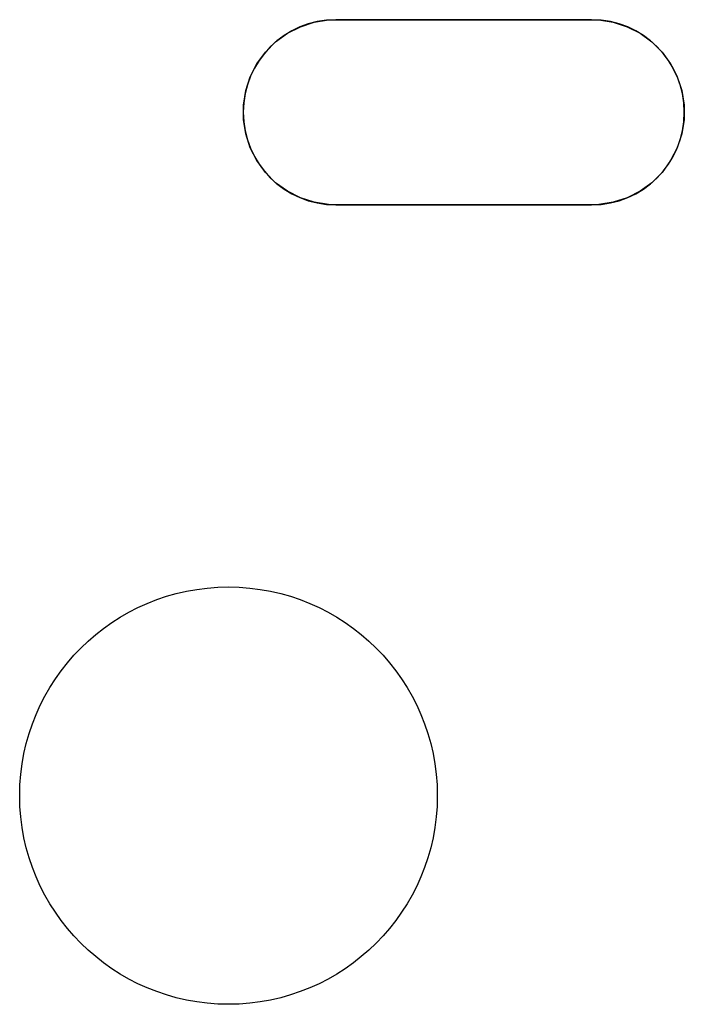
# Model space of a CAD drawing. Extents: x 1.56 to 4.01, y -6 to -1.06.
# Tile 14 of 14: x 3.56 to 4.01, y -1.73 to -1.06. Entities that reach past the tile are written whole.
import ezdxf

# ---------------------------------------------------------------- set-up
doc = ezdxf.new("R2010")
doc.units = 0
doc.header["$MEASUREMENT"] = 0
doc.layers.add('BLACK', color=7, linetype='CONTINUOUS')

msp = doc.modelspace()

# ---------------------------------------------------------------- linework, layer by layer
at = {"layer": 'BLACK', "linetype": 'CONTINUOUS'}
for p, q in [((3.75829, -1.05874), (3.76806, -1.05719)), ((3.76806, -1.05719), (3.773, -1.057)), ((3.773, -1.057), (3.947, -1.057)), ((3.947, -1.057), (3.95194, -1.05719)), ((3.95194, -1.05719), (3.96171, -1.05874)), ((3.74008, -1.06628), (3.74889, -1.0618)), ((3.74889, -1.0618), (3.75829, -1.05874)), ((3.96171, -1.05874), (3.97111, -1.0618)), ((3.97111, -1.0618), (3.97992, -1.06628)), ((3.73208, -1.07209), (3.74008, -1.06628)), ((3.97992, -1.06628), (3.98792, -1.07209)), ((3.72509, -1.07908), (3.73208, -1.07209)), ((3.98792, -1.07209), (3.99491, -1.07908)), ((3.71928, -1.08708), (3.72509, -1.07908)), ((3.99491, -1.07908), (4.00072, -1.08708)), ((3.7148, -1.09589), (3.71928, -1.08708)), ((4.00072, -1.08708), (4.0052, -1.09589)), ((3.71174, -1.10529), (3.7148, -1.09589)), ((4.0052, -1.09589), (4.00826, -1.10529)), ((3.71019, -1.11506), (3.71174, -1.10529)), ((4.00826, -1.10529), (4.00981, -1.11506)), ((3.71019, -1.12494), (3.71019, -1.11506)), ((4.00981, -1.11506), (4.00981, -1.12494)), ((3.71174, -1.13471), (3.71019, -1.12494)), ((4.00981, -1.12494), (4.00826, -1.13471)), ((3.7148, -1.14411), (3.71174, -1.13471)), ((4.00826, -1.13471), (4.0052, -1.14411)), ((3.71928, -1.15292), (3.7148, -1.14411)), ((4.0052, -1.14411), (4.00072, -1.15292)), ((3.72509, -1.16092), (3.71928, -1.15292)), ((4.00072, -1.15292), (3.99491, -1.16092)), ((3.73208, -1.16791), (3.72509, -1.16092)), ((3.99491, -1.16092), (3.98792, -1.16791)), ((3.74008, -1.17372), (3.73208, -1.16791)), ((3.98792, -1.16791), (3.97992, -1.17372)), ((3.74889, -1.1782), (3.74008, -1.17372)), ((3.75829, -1.18126), (3.74889, -1.1782)), ((3.97111, -1.1782), (3.96171, -1.18126)), ((3.97992, -1.17372), (3.97111, -1.1782)), ((3.76806, -1.18281), (3.75829, -1.18126)), ((3.773, -1.183), (3.76806, -1.18281)), ((3.947, -1.183), (3.773, -1.183)), ((3.95194, -1.18281), (3.947, -1.183)), ((3.96171, -1.18126), (3.95194, -1.18281))]:
    msp.add_line(p, q, dxfattribs=at)
at = {"layer": 'BLACK'}
msp.add_circle((3.7, -1.585), 0.142, dxfattribs=at)
at = {"layer": 'WHITE', "linetype": 'CONTINUOUS'}
for p, q in [((3.947, -1.057), (3.773, -1.057)), ((3.773, -1.183), (3.947, -1.183))]:
    msp.add_line(p, q, dxfattribs=at)
at = {"layer": 'WHITE'}
msp.add_circle((3.7, -1.585), 0.142, dxfattribs=at)
for centre, start, end in [((3.773, -1.12), 90, 270), ((3.947, -1.12), -90, 90)]:
    msp.add_arc(centre, 0.063, start, end, dxfattribs=at)

doc.saveas('drawing.dxf')
